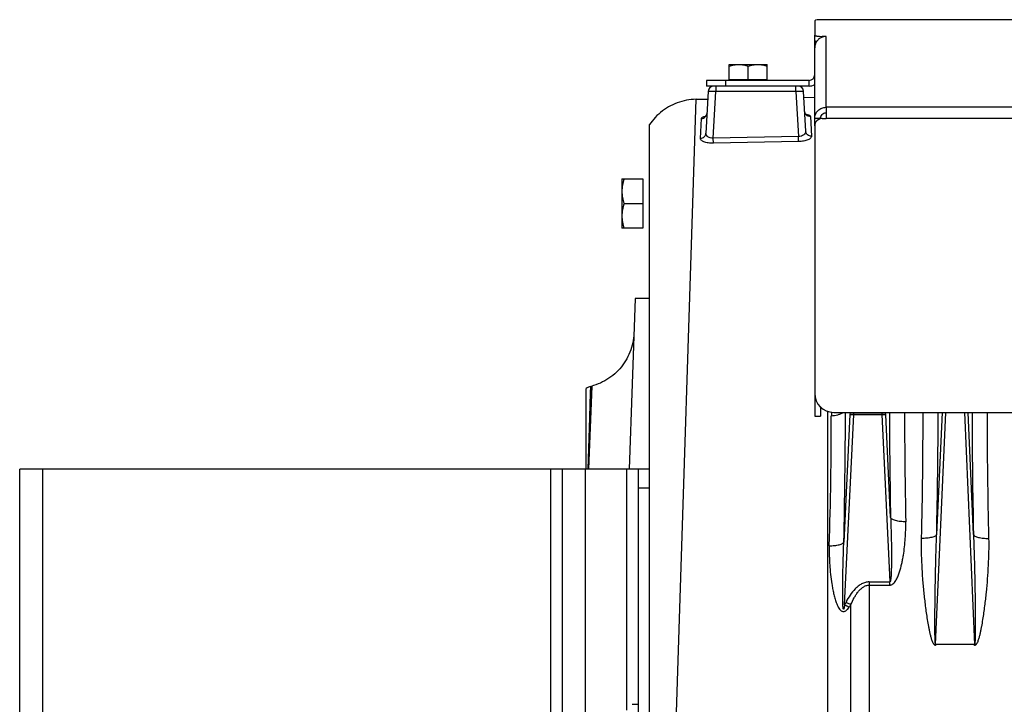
# Model space of a CAD drawing. Extents: x -1622 to 1181, y 8 to 1633.
# Tile 27 of 80: x -1071 to -812, y 838 to 1019. Entities that reach past the tile are written whole.
import ezdxf

# ---------------------------------------------------------------- set-up
doc = ezdxf.new("R2010")
doc.units = 0
doc.header["$LTSCALE"] = 65.395
doc.layers.get('0').update_dxf_attribs({"linetype": 'CONTINUOUS'})
doc.layers.add('3_ALL_AXES', color=7, linetype='CONTINUOUS')

msp = doc.modelspace()

# ---------------------------------------------------------------- linework, layer by layer
at = {"color": 3, "linetype": 'CONTINUOUS'}
for p, q in [((-861.49, 1018.45), (-861.49, 1014.7)), ((-794.49, 1018.76), (-859.49, 1018.76)), ((-861.49, 990.77), (-861.49, 1013.22)), ((-858.49, 1014.35), (-859.49, 1014.35)), ((-862.99, 1002.76), (-889.99, 1002.76)), ((-858.49, 995.66), (-858.49, 992.71)), ((-859.49, 992.71), (-858.49, 992.71)), ((-861.49, 990.71), (-861.49, 914.26)), ((-856.49, 915.23), (-661.49, 915.23))]:
    msp.add_line(p, q, dxfattribs=at)
at = {"color": 9, "linetype": 'CONTINUOUS'}
for p, q in [((-794.49, 1018.71), (-860.84, 1018.71)), ((-859.49, 1014.16), (-859.49, 1014.35)), ((-858.49, 995.66), (-858.49, 1014.35)), ((-884.99, 1002.76), (-884.99, 1001.26)), ((-862.99, 1001.26), (-862.99, 1002.76)), ((-888.21, 987.54), (-887.57, 999.81)), ((-887.57, 1001.26), (-887.57, 999.81)), ((-866.42, 999.81), (-887.57, 999.81)), ((-866.42, 999.81), (-866.42, 1001.26)), ((-866.42, 999.81), (-865.8, 987.97)), ((-897.91, 836.1), (-892.77, 997.78)), ((-659.49, 995.66), (-858.49, 995.66)), ((-659.49, 992.71), (-858.49, 992.71)), ((-865.8, 987.97), (-888.21, 987.54)), ((-888.19, 986.2), (-888.21, 987.54)), ((-865.77, 986.62), (-865.8, 987.97)), ((-921.22, 900.26), (-920.5, 922.07)), ((-920.26, 922.13), (-921.14, 900.26)), ((-920.54, 920.76), (-920.53, 921.16)), ((-920.52, 921.49), (-920.51, 921.74)), ((-920.5, 921.92), (-920.5, 922.03)), ((-920.76, 914.03), (-920.56, 920.29)), ((-858.05, 749.61), (-858.05, 915.48)), ((-857.1, 915.27), (-857.1, 914.34)), ((-852.21, 914.65), (-853.81, 881.05)), ((-853.6, 864.52), (-851.21, 914.63)), ((-852.18, 915.23), (-852.21, 914.65)), ((-851.21, 914.67), (-851.19, 915.23)), ((-843.8, 915.23), (-843.78, 914.67)), ((-843.78, 914.63), (-841.67, 870.52)), ((-842.78, 914.65), (-842.81, 915.23)), ((-841.49, 887.52), (-842.78, 914.65)), ((-829.62, 854.06), (-826.94, 915.23)), ((-827.93, 915.23), (-829.35, 883.03)), ((-822.05, 915.23), (-819.37, 854.06)), ((-819.64, 883.03), (-821.06, 915.23)), ((-920.85, 907.5), (-920.9, 906.12)), ((-1064.99, 900.26), (-1064.99, 760.26)), ((-930.99, 760.26), (-930.99, 900.26)), ((-921.99, 900.26), (-921.99, 760.26)), ((-910.99, 836.76), (-910.99, 900.26)), ((-904.99, 895.26), (-907.99, 895.26)), ((-847.1, 870.52), (-847.1, 741.97)), ((-847.1, 870.52), (-841.67, 870.52)), ((-847.1, 869.7), (-841.67, 869.7)), ((-841.67, 869.7), (-841.67, 870.52)), ((-851.94, 747.99), (-851.94, 864.55))]:
    msp.add_line(p, q, dxfattribs=at)
at = {"color": 7, "linetype": 'CONTINUOUS'}
for p, q in [((-861.49, 1013.22), (-861.49, 1014.7)), ((-861.49, 1012.83), (-861.08, 1012.83)), ((-889.99, 1002.76), (-889.99, 1001.26)), ((-883.99, 1002.76), (-883.99, 1002.96)), ((-883.99, 1002.96), (-873.99, 1002.96)), ((-873.99, 1002.76), (-873.99, 1002.96)), ((-862.99, 1001.26), (-889.99, 1001.26)), ((-859.99, 992.71), (-861.49, 992.71)), ((-859.99, 916.66), (-859.99, 914.26)), ((-861.49, 914.26), (-859.99, 914.26)), ((-1070.99, 760.26), (-1070.99, 900.26)), ((-904.99, 900.26), (-1070.99, 900.26)), ((-927.99, 760.26), (-927.99, 900.26)), ((-907.99, 900.26), (-907.99, 834.76)), ((-904.99, 881.24), (-904.99, 900.26))]:
    msp.add_line(p, q, dxfattribs=at)
at = {"color": 6, "linetype": 'CONTINUOUS'}
for p, q in [((-889.57, 999.84), (-890.15, 988.8)), ((-863.87, 989.35), (-864.42, 999.84)), ((-892.77, 997.78), (-889.67, 997.83)), ((-864.34, 998.28), (-861.49, 998.33)), ((-904.99, 900.26), (-904.99, 991.1)), ((-912.29, 976.76), (-912.29, 963.76)), ((-912.29, 976.76), (-906.79, 976.76)), ((-911.71, 970.26), (-906.79, 970.26)), ((-906.79, 963.76), (-912.29, 963.76)), ((-908.83, 945.26), (-910.4, 900.26)), ((-904.99, 945.26), (-908.83, 945.26)), ((-921.74, 900.26), (-921.74, 921.54)), ((-920.5, 922.07), (-920.26, 922.13)), ((-904.99, 779.28), (-904.99, 881.24)), ((-909.59, 838.26), (-907.99, 838.26))]:
    msp.add_line(p, q, dxfattribs=at)
at = {"color": 2, "linetype": 'CONTINUOUS'}
for p, q in [((-891.62, 987.47), (-891.34, 992.72)), ((-862.62, 993.22), (-862.35, 988.02)), ((-865.77, 986.62), (-888.19, 986.2)), ((-906.79, 976.76), (-906.79, 963.76)), ((-843.78, 914.67), (-851.21, 914.67)), ((-851.21, 914.63), (-843.78, 914.63)), ((-829.62, 854.06), (-829.62, 853.78)), ((-819.37, 854.06), (-829.62, 854.06)), ((-819.37, 853.78), (-819.37, 854.06))]:
    msp.add_line(p, q, dxfattribs=at)
at = {"color": 6, "linetype": 'CONTINUOUS'}
for points in [[(-892.77, 997.78), (-893.42, 997.75), (-894.05, 997.7), (-894.68, 997.62), (-895.3, 997.52), (-895.92, 997.39), (-896.54, 997.23), (-897.15, 997.05), (-897.74, 996.84), (-898.33, 996.61), (-898.91, 996.35), (-899.48, 996.06), (-900.03, 995.76), (-900.58, 995.43), (-901.1, 995.08), (-901.62, 994.7), (-902.11, 994.31), (-902.59, 993.89), (-903.05, 993.46), (-903.49, 993), (-903.91, 992.53), (-904.31, 992.04), (-904.7, 991.53), (-904.99, 991.1)], [(-889.87, 994.09), (-889.87, 994.07), (-889.88, 993.97), (-889.9, 993.87), (-889.93, 993.78), (-889.96, 993.7), (-889.99, 993.62), (-890.03, 993.54), (-890.07, 993.48), (-890.11, 993.42), (-890.15, 993.37), (-890.19, 993.32), (-890.23, 993.29), (-890.26, 993.26), (-890.29, 993.24), (-890.31, 993.22), (-890.32, 993.21), (-890.33, 993.2), (-890.33, 993.2)], [(-863.64, 993.68), (-863.64, 993.68), (-863.64, 993.68), (-863.65, 993.68), (-863.66, 993.69), (-863.68, 993.7), (-863.71, 993.72), (-863.74, 993.74), (-863.77, 993.77), (-863.81, 993.81), (-863.85, 993.85), (-863.89, 993.91), (-863.94, 993.97), (-863.98, 994.04), (-864.02, 994.11), (-864.06, 994.2), (-864.09, 994.29), (-864.12, 994.38), (-864.13, 994.48), (-864.14, 994.58), (-864.15, 994.6)], [(-909.15, 936.1), (-909.18, 935.46), (-909.25, 934.82), (-909.34, 934.19), (-909.46, 933.56), (-909.6, 932.93), (-909.77, 932.32), (-909.97, 931.71), (-910.19, 931.11), (-910.44, 930.52), (-910.71, 929.94), (-911.01, 929.37), (-911.33, 928.82), (-911.67, 928.28), (-912.04, 927.75), (-912.43, 927.24), (-912.84, 926.75), (-913.27, 926.28), (-913.73, 925.82), (-914.2, 925.39), (-914.68, 924.98), (-915.19, 924.58), (-915.71, 924.21), (-916.25, 923.86), (-916.8, 923.54), (-917.37, 923.24), (-917.94, 922.96), (-918.53, 922.71), (-919.13, 922.48), (-919.74, 922.28), (-920.26, 922.13)]]:
    msp.add_lwpolyline(points, dxfattribs=at)
at = {"color": 3, "linetype": 'CONTINUOUS'}
for centre, radius, start, end in [((-858.43, 1011.29), 3.07, 109.1685, 110.1681), ((-858.43, 1011.27), 3.08, 91.1843, 109.1249), ((-858.47, 1011.3), 3.03, 177.2721, 179.9998), ((-862.99, 1004.26), 1.5, 270, 360), ((-859.49, 990.71), 2, 90, 180), ((-856.49, 920.23), 5, 180, 270)]:
    msp.add_arc(centre, radius, start, end, dxfattribs=at)
at = {"color": 7, "linetype": 'CONTINUOUS'}
msp.add_arc((-862.99, 1004.26), 3, 270, 300, dxfattribs=at)
at = {"color": 6, "linetype": 'CONTINUOUS'}
for centre, radius, start, end in [((-888.07, 999.76), 1.5, 90, 177), ((-865.92, 999.76), 1.5, 3, 90), ((-919.2, 917.24), 5, 105, 120.5355)]:
    msp.add_arc(centre, radius, start, end, dxfattribs=at)
at = {"color": 2, "linetype": 'CONTINUOUS'}
for centre, radius, start, end in [((-864.94, 987.72), 6.2, 78.2294, 79.5375), ((-888.79, 987.21), 6.29, 102.5998, 103.6303), ((-851.84, 900.39), 14.29, 87.5018, 87.8313), ((-853.03, 876.57), 38.1, 87.2754, 87.3992), ((-843.15, 900.39), 14.29, 92.1687, 92.4982), ((-841.96, 876.57), 38.1, 92.6008, 92.7246), ((-2333.01, 916.54), 1500.08, 358.68099, 359.9497), ((614.25, 915.71), 1430.31, 180.01935, 181.34995), ((-881, 879.6), 31.27, 331.185, 332.6115), ((-772.92, 1011.19), 167.39, 241.1844, 241.6523), ((-780.3, 1005.86), 158.43, 242.5915, 243.1166), ((-876.62, 880.73), 29.51, 325.1508, 326.7404)]:
    msp.add_arc(centre, radius, start, end, dxfattribs=at)
at = {"color": 9, "linetype": 'CONTINUOUS'}
for centre, radius, start, end in [((-1989.52, 914.83), 1132.41, 358.24085, 359.97531), ((-2344.86, 916.76), 1491.47, 358.62826, 359.94143), ((709.37, 918.25), 1551.17, 180.11157, 181.1354), ((633.75, 916.27), 1471.56, 180.04051, 181.1632), ((-2410.6, 918.56), 1581.65, 358.71277, 359.87929), ((693.35, 917.72), 1513.39, 180.0944, 181.31354)]:
    msp.add_arc(centre, radius, start, end, dxfattribs=at)
at = {"color": 3, "linetype": 'CONTINUOUS'}
msp.add_ellipse((-859.49, 1018.45), major_axis=(2, 0), ratio=0.176327, start_param=2.309224, end_param=3.141593, dxfattribs=at)
for points, knots in [([(-859.49, 1018.76), (-859.74, 1018.76), (-860.18, 1018.76), (-860.64, 1018.75), (-860.84, 1018.71)], [0, 0, 0, 0, 0.536085, 1, 1, 1, 1]), ([(-861.49, 1014.7), (-861.49, 1014.67), (-861.46, 1014.63), (-861.41, 1014.59), (-861.31, 1014.55), (-861.14, 1014.5), (-860.89, 1014.45), (-860.59, 1014.41), (-860.12, 1014.36), (-859.75, 1014.35), (-859.49, 1014.35)], [0, 0, 0, 0, 0.0375, 0.065438, 0.100819, 0.194373, 0.316765, 0.464143, 0.631322, 1, 1, 1, 1]), ([(-859.49, 1014.16), (-859.77, 1014.06), (-860.3, 1013.77), (-860.94, 1013.13), (-861.36, 1012.34), (-861.48, 1011.74), (-861.49, 1011.45)], [0, 0, 0, 0, 0.250086, 0.500265, 0.75024, 1, 1, 1, 1]), ([(-861.49, 992.71), (-861.49, 993.09), (-861.34, 993.87), (-860.67, 994.85), (-859.67, 995.51), (-858.88, 995.66), (-858.49, 995.66)], [0, 0, 0, 0, 0.248228, 0.4975, 0.748236, 1, 1, 1, 1])]:
    msp.add_open_spline(points, degree=3, knots=knots, dxfattribs=at)
at = {"color": 7, "linetype": 'CONTINUOUS'}
for points, knots in [([(-860.98, 1012.99), (-861.06, 1013), (-861.18, 1013.03), (-861.35, 1013.09), (-861.45, 1013.14), (-861.49, 1013.2), (-861.49, 1013.22)], [0, 0, 0, 0, 0.384484, 0.677972, 0.877501, 1, 1, 1, 1]), ([(-859.99, 992.71), (-859.99, 992.9), (-859.92, 993.29), (-859.58, 993.78), (-859.08, 994.11), (-858.69, 994.19), (-858.49, 994.19)], [0, 0, 0, 0, 0.248228, 0.4975, 0.748236, 1, 1, 1, 1])]:
    msp.add_open_spline(points, degree=3, knots=knots, dxfattribs=at)
at = {"color": 9, "linetype": 'CONTINUOUS'}
for points, knots in [([(-887.57, 999.81), (-887.7, 999.82), (-887.96, 999.83), (-888.33, 999.84), (-888.67, 999.85), (-888.97, 999.85), (-889.18, 999.85), (-889.33, 999.85), (-889.41, 999.85), (-889.48, 999.85), (-889.53, 999.85), (-889.55, 999.84), (-889.57, 999.84), (-889.57, 999.84)], [0, 0, 0, 0, 0.194868, 0.382208, 0.554859, 0.706201, 0.83044, 0.880867, 0.922835, 0.955947, 0.979903, 0.994526, 1, 1, 1, 1]), ([(-864.42, 999.84), (-864.42, 999.84), (-864.44, 999.84), (-864.46, 999.85), (-864.51, 999.85), (-864.58, 999.85), (-864.66, 999.85), (-864.81, 999.85), (-865.02, 999.85), (-865.32, 999.85), (-865.66, 999.84), (-866.03, 999.83), (-866.29, 999.82), (-866.42, 999.81)], [0, 0, 0, 0, 0.005474, 0.020097, 0.044053, 0.077165, 0.119132, 0.169559, 0.293799, 0.44514, 0.617792, 0.805131, 1, 1, 1, 1]), ([(-891.34, 992.72), (-891.16, 992.72), (-890.79, 992.79), (-890.3, 993.09), (-889.97, 993.56), (-889.88, 993.92), (-889.87, 994.09)], [0, 0, 0, 0, 0.244352, 0.504824, 0.762301, 1, 1, 1, 1]), ([(-862.62, 993.22), (-862.81, 993.22), (-863.2, 993.28), (-863.71, 993.59), (-864.05, 994.06), (-864.14, 994.43), (-864.15, 994.6)], [0, 0, 0, 0, 0.250654, 0.514034, 0.769254, 1, 1, 1, 1]), ([(-891.62, 987.47), (-891.44, 987.47), (-891.07, 987.54), (-890.66, 987.78), (-890.41, 988.06), (-890.22, 988.37), (-890.16, 988.63), (-890.15, 988.8)], [0, 0, 0, 0, 0.247729, 0.509507, 0.639767, 0.766251, 1, 1, 1, 1]), ([(-888.21, 987.54), (-888.48, 987.52), (-888.98, 987.55), (-889.63, 987.82), (-890.01, 988.2), (-890.14, 988.54), (-890.15, 988.71), (-890.15, 988.8)], [0, 0, 0, 0, 0.307843, 0.577727, 0.801543, 0.902166, 1, 1, 1, 1]), ([(-863.87, 989.35), (-863.87, 989.27), (-863.88, 989.09), (-864.01, 988.74), (-864.38, 988.34), (-865.02, 988.03), (-865.53, 987.96), (-865.8, 987.97)], [0, 0, 0, 0, 0.09695, 0.19799, 0.424454, 0.695164, 1, 1, 1, 1]), ([(-862.35, 988.02), (-862.53, 988.02), (-862.91, 988.07), (-863.34, 988.31), (-863.6, 988.6), (-863.79, 988.91), (-863.86, 989.18), (-863.87, 989.35)], [0, 0, 0, 0, 0.24721, 0.509521, 0.640107, 0.766768, 1, 1, 1, 1]), ([(-857.1, 914.34), (-856.53, 914.36), (-855.69, 914.48), (-854.67, 914.83), (-854.23, 915.08), (-854.04, 915.23)], [0, 0, 0, 0, 0.528909, 0.779864, 1, 1, 1, 1]), ([(-841.49, 887.52), (-841.46, 886.77), (-841.4, 885.29), (-841.34, 883.07), (-841.3, 881.21), (-841.28, 879.73), (-841.27, 878.61), (-841.26, 877.51), (-841.26, 876.4), (-841.27, 875.3), (-841.29, 874.39), (-841.31, 873.67), (-841.33, 873.13), (-841.35, 872.6), (-841.38, 872.08), (-841.42, 871.58), (-841.46, 871.18), (-841.51, 870.89), (-841.54, 870.73), (-841.58, 870.62), (-841.6, 870.57), (-841.63, 870.53), (-841.66, 870.52), (-841.67, 870.52)], [0, 0, 0, 0, 0.130427, 0.260986, 0.391519, 0.456719, 0.521831, 0.586812, 0.6516, 0.716096, 0.780136, 0.811899, 0.843401, 0.874544, 0.905142, 0.93484, 0.962828, 0.975585, 0.98676, 0.99142, 0.995185, 0.997942, 1, 1, 1, 1]), ([(-837.51, 886.39), (-837.97, 886.39), (-838.88, 886.42), (-839.95, 886.6), (-840.68, 886.84), (-841.08, 887.04), (-841.35, 887.26), (-841.46, 887.43), (-841.49, 887.52)], [0, 0, 0, 0, 0.324327, 0.630934, 0.758272, 0.861493, 0.94032, 1, 1, 1, 1]), ([(-841.67, 869.7), (-841.58, 869.7), (-841.38, 869.72), (-841.03, 869.87), (-840.65, 870.18), (-840.29, 870.62), (-839.99, 871.11), (-839.73, 871.61), (-839.43, 872.31), (-839.12, 873.19), (-838.8, 874.28), (-838.54, 875.37), (-838.31, 876.47), (-837.92, 878.66), (-837.56, 881.97), (-837.48, 884.93), (-837.51, 886.39)], [0, 0, 0, 0, 0.01618, 0.032318, 0.064328, 0.096208, 0.127979, 0.159671, 0.191299, 0.254394, 0.317325, 0.380106, 0.442744, 0.505242, 0.753757, 1, 1, 1, 1]), ([(-829.35, 883.03), (-829.37, 882.96), (-829.48, 882.79), (-829.75, 882.6), (-830.15, 882.41), (-830.67, 882.26), (-831.27, 882.14), (-832.17, 882.03), (-832.86, 882), (-833.33, 882.01)], [0, 0, 0, 0, 0.056651, 0.133527, 0.235915, 0.363363, 0.511329, 0.672406, 1, 1, 1, 1]), ([(-829.62, 854.06), (-829.63, 854.05), (-829.66, 854.09), (-829.67, 854.15), (-829.69, 854.23), (-829.7, 854.35), (-829.72, 854.52), (-829.73, 854.73), (-829.75, 854.95), (-829.76, 855.24), (-829.77, 855.61), (-829.78, 856.06), (-829.79, 856.51), (-829.8, 856.96), (-829.8, 857.57), (-829.81, 858.33), (-829.81, 859.24), (-829.81, 860.15), (-829.8, 861.07), (-829.8, 861.98), (-829.79, 863.21), (-829.78, 864.73), (-829.76, 866.57), (-829.73, 868.4), (-829.7, 870.23), (-829.65, 872.68), (-829.58, 875.73), (-829.48, 879.38), (-829.39, 881.82), (-829.35, 883.03)], [0, 0, 0, 0, 0.001192, 0.003473, 0.00638, 0.009636, 0.016601, 0.02389, 0.031346, 0.038908, 0.054215, 0.069671, 0.085219, 0.100828, 0.116481, 0.147874, 0.179345, 0.210868, 0.242424, 0.274005, 0.305602, 0.368827, 0.432071, 0.495315, 0.558547, 0.621756, 0.74807, 0.874181, 1, 1, 1, 1]), ([(-819.64, 883.03), (-819.62, 882.96), (-819.51, 882.79), (-819.24, 882.6), (-818.84, 882.41), (-818.32, 882.26), (-817.72, 882.14), (-816.82, 882.03), (-816.13, 882), (-815.66, 882.01)], [0, 0, 0, 0, 0.056651, 0.133526, 0.235914, 0.363363, 0.511329, 0.672406, 1, 1, 1, 1]), ([(-819.64, 883.03), (-819.6, 881.82), (-819.51, 879.38), (-819.41, 875.73), (-819.34, 872.68), (-819.29, 870.23), (-819.26, 868.4), (-819.23, 866.57), (-819.21, 864.73), (-819.2, 863.21), (-819.19, 861.98), (-819.19, 861.07), (-819.18, 860.15), (-819.18, 859.24), (-819.18, 858.33), (-819.19, 857.57), (-819.19, 856.96), (-819.2, 856.51), (-819.21, 856.06), (-819.22, 855.61), (-819.23, 855.24), (-819.24, 854.95), (-819.26, 854.73), (-819.27, 854.52), (-819.29, 854.35), (-819.3, 854.23), (-819.32, 854.15), (-819.33, 854.09), (-819.36, 854.05), (-819.37, 854.06)], [0, 0, 0, 0, 0.125819, 0.25193, 0.378243, 0.441452, 0.504683, 0.567928, 0.631171, 0.694396, 0.725993, 0.757574, 0.78913, 0.820653, 0.852124, 0.883517, 0.899169, 0.914778, 0.930326, 0.945783, 0.96109, 0.968651, 0.976108, 0.983396, 0.990362, 0.993619, 0.996526, 0.998808, 1, 1, 1, 1]), ([(-857.64, 880.07), (-857.66, 879.23), (-857.67, 877.97), (-857.61, 876.3), (-857.53, 874.62), (-857.34, 872.51), (-857.06, 870.42), (-856.77, 868.75), (-856.51, 867.5), (-856.25, 866.47), (-856.01, 865.66), (-855.8, 865.06), (-855.56, 864.46), (-855.29, 863.89), (-855.01, 863.44), (-854.74, 863.12), (-854.5, 862.91), (-854.22, 862.76), (-853.9, 862.7), (-853.58, 862.77), (-853.29, 862.92), (-853.03, 863.12), (-852.72, 863.43), (-852.53, 863.69), (-852.4, 863.87)], [0, 0, 0, 0, 0.123574, 0.185557, 0.247663, 0.372223, 0.497197, 0.559817, 0.622499, 0.685213, 0.716573, 0.747922, 0.779246, 0.810526, 0.841718, 0.857283, 0.872818, 0.888338, 0.903916, 0.919675, 0.935625, 0.951672, 0.967768, 1, 1, 1, 1]), ([(-857.64, 880.07), (-857.19, 880.06), (-856.52, 880.09), (-855.65, 880.2), (-855.07, 880.32), (-854.58, 880.47), (-854.2, 880.64), (-853.94, 880.83), (-853.83, 880.98), (-853.81, 881.05)], [0, 0, 0, 0, 0.330816, 0.491868, 0.639186, 0.765793, 0.867449, 0.943798, 1, 1, 1, 1]), ([(-853.6, 864.52), (-853.62, 864.43), (-853.65, 864.23), (-853.69, 863.98), (-853.72, 863.79), (-853.75, 863.67), (-853.77, 863.57), (-853.79, 863.5), (-853.81, 863.44), (-853.83, 863.39), (-853.85, 863.37), (-853.86, 863.35), (-853.87, 863.33), (-853.89, 863.32), (-853.91, 863.33), (-853.92, 863.34), (-853.93, 863.36), (-853.95, 863.4), (-853.96, 863.46), (-853.98, 863.54), (-853.99, 863.61), (-854, 863.71), (-854.02, 863.83), (-854.03, 863.98), (-854.04, 864.17), (-854.06, 864.42), (-854.07, 864.72), (-854.09, 865.11), (-854.1, 865.61), (-854.11, 866.2), (-854.12, 867), (-854.12, 867.99), (-854.12, 869.18), (-854.1, 870.36), (-854.09, 871.55), (-854.07, 872.74), (-854.04, 873.93), (-854.01, 875.12), (-853.97, 876.7), (-853.91, 878.68), (-853.84, 880.26), (-853.81, 881.05)], [0, 0, 0, 0, 0.015664, 0.03133, 0.039163, 0.046997, 0.050914, 0.054831, 0.058747, 0.060704, 0.062659, 0.063635, 0.064605, 0.065563, 0.066507, 0.067465, 0.068429, 0.070364, 0.074249, 0.078143, 0.08204, 0.08594, 0.093743, 0.101549, 0.109358, 0.124978, 0.140603, 0.156229, 0.187485, 0.218744, 0.250005, 0.312527, 0.375048, 0.437567, 0.500082, 0.562593, 0.625098, 0.687598, 0.750091, 0.875059, 1, 1, 1, 1]), ([(-847.1, 870.52), (-847.45, 870.52), (-848.16, 870.42), (-849.15, 870.02), (-850.04, 869.43), (-851.09, 868.47), (-852.19, 867.07), (-852.91, 865.84), (-853.23, 865.21)], [0, 0, 0, 0, 0.124831, 0.249755, 0.374776, 0.499855, 0.749837, 1, 1, 1, 1]), ([(-851.94, 864.55), (-851.69, 865.14), (-851.28, 866.02), (-850.63, 867.12), (-850.08, 867.9), (-849.47, 868.59), (-848.76, 869.18), (-847.97, 869.59), (-847.38, 869.7), (-847.1, 869.7)], [0, 0, 0, 0, 0.26095, 0.389927, 0.517227, 0.642466, 0.764857, 0.883816, 1, 1, 1, 1])]:
    msp.add_open_spline(points, degree=3, knots=knots, dxfattribs=at)
at = {"color": 2, "linetype": 'CONTINUOUS'}
for points, knots in [([(-863.68, 993.79), (-863.53, 993.76), (-863.32, 993.71), (-863.06, 993.62), (-862.83, 993.51), (-862.63, 993.37), (-862.62, 993.22)], [0, 0, 0, 0, 0.368127, 0.52277, 0.656919, 1, 1, 1, 1]), ([(-891.34, 992.72), (-891.34, 992.78), (-891.28, 992.88), (-891.17, 992.98), (-890.99, 993.09), (-890.69, 993.21), (-890.43, 993.29), (-890.28, 993.33)], [0, 0, 0, 0, 0.144649, 0.238928, 0.351975, 0.637418, 1, 1, 1, 1]), ([(-888.19, 986.2), (-888.65, 986.19), (-889.31, 986.22), (-890.15, 986.39), (-890.66, 986.55), (-891.08, 986.74), (-891.39, 986.96), (-891.58, 987.2), (-891.62, 987.39), (-891.62, 987.47)], [0, 0, 0, 0, 0.351391, 0.509604, 0.648806, 0.766066, 0.860958, 0.936321, 1, 1, 1, 1]), ([(-862.35, 988.02), (-862.34, 987.94), (-862.39, 987.75), (-862.58, 987.5), (-862.89, 987.27), (-863.3, 987.07), (-863.82, 986.89), (-864.64, 986.69), (-865.31, 986.63), (-865.77, 986.62)], [0, 0, 0, 0, 0.063659, 0.139729, 0.235376, 0.35306, 0.492196, 0.649935, 1, 1, 1, 1]), ([(-851.3, 914.67), (-851.41, 914.68), (-851.57, 914.68), (-851.78, 914.68), (-851.91, 914.68), (-852.02, 914.68), (-852.11, 914.67), (-852.17, 914.66), (-852.2, 914.66), (-852.21, 914.65)], [0, 0, 0, 0, 0.367276, 0.532673, 0.679098, 0.802152, 0.89819, 0.964527, 1, 1, 1, 1]), ([(-852.21, 914.65), (-852.2, 914.65), (-852.17, 914.65), (-852.11, 914.66), (-852.02, 914.66), (-851.86, 914.65), (-851.62, 914.65), (-851.41, 914.64), (-851.3, 914.63)], [0, 0, 0, 0, 0.033453, 0.099063, 0.194955, 0.318229, 0.631176, 1, 1, 1, 1]), ([(-842.78, 914.65), (-842.79, 914.66), (-842.82, 914.66), (-842.88, 914.67), (-842.97, 914.68), (-843.08, 914.68), (-843.21, 914.68), (-843.42, 914.68), (-843.58, 914.68), (-843.69, 914.67)], [0, 0, 0, 0, 0.035473, 0.10181, 0.197848, 0.320902, 0.467327, 0.632724, 1, 1, 1, 1]), ([(-843.69, 914.63), (-843.58, 914.64), (-843.37, 914.65), (-843.13, 914.65), (-842.97, 914.66), (-842.88, 914.66), (-842.82, 914.65), (-842.79, 914.65), (-842.78, 914.65)], [0, 0, 0, 0, 0.368824, 0.681771, 0.805045, 0.900937, 0.966547, 1, 1, 1, 1]), ([(-829.62, 853.78), (-829.7, 853.78), (-829.85, 853.84), (-830.02, 854), (-830.15, 854.19), (-830.3, 854.45), (-830.45, 854.8), (-830.66, 855.38), (-830.86, 856.11), (-831.08, 857), (-831.27, 857.89), (-831.5, 859.09), (-831.75, 860.58), (-832.02, 862.38), (-832.26, 864.18), (-832.48, 865.98), (-832.67, 867.77), (-832.84, 869.56), (-833.04, 871.95), (-833.23, 874.92), (-833.35, 878.47), (-833.36, 880.84), (-833.33, 882.01)], [0, 0, 0, 0, 0.007915, 0.015876, 0.023837, 0.031792, 0.047685, 0.063567, 0.095302, 0.127007, 0.158683, 0.190329, 0.253529, 0.316603, 0.379545, 0.442346, 0.505, 0.567499, 0.629835, 0.753984, 0.87739, 1, 1, 1, 1]), ([(-815.66, 882.01), (-815.63, 880.84), (-815.64, 878.47), (-815.76, 874.92), (-815.99, 871.35), (-816.25, 868.37), (-816.51, 865.98), (-816.73, 864.18), (-816.97, 862.38), (-817.24, 860.58), (-817.49, 859.09), (-817.72, 857.89), (-817.91, 857), (-818.12, 856.11), (-818.33, 855.38), (-818.54, 854.8), (-818.69, 854.45), (-818.84, 854.19), (-818.97, 854), (-819.11, 853.86), (-819.25, 853.79), (-819.33, 853.78), (-819.37, 853.78)], [0, 0, 0, 0, 0.1226, 0.245995, 0.370133, 0.494954, 0.557603, 0.6204, 0.683336, 0.746405, 0.8096, 0.841244, 0.872917, 0.904619, 0.936351, 0.952232, 0.968123, 0.976078, 0.984039, 0.991999, 0.996001, 1, 1, 1, 1])]:
    msp.add_open_spline(points, degree=3, knots=knots, dxfattribs=at)
at = {"color": 6, "linetype": 'CONTINUOUS'}
for points, knots in [([(-911.71, 976.76), (-911.89, 976.23), (-912.18, 975.16), (-912.29, 974.06), (-912.29, 973.51)], [0, 0, 0, 0, 0.501876, 1, 1, 1, 1]), ([(-912.29, 973.51), (-912.29, 972.96), (-912.18, 971.85), (-911.89, 970.78), (-911.71, 970.26)], [0, 0, 0, 0, 0.498124, 1, 1, 1, 1]), ([(-911.71, 970.26), (-911.89, 969.73), (-912.18, 968.66), (-912.29, 967.56), (-912.29, 967.01)], [0, 0, 0, 0, 0.501876, 1, 1, 1, 1]), ([(-912.29, 967.01), (-912.29, 966.46), (-912.18, 965.35), (-911.89, 964.28), (-911.71, 963.76)], [0, 0, 0, 0, 0.498124, 1, 1, 1, 1])]:
    msp.add_open_spline(points, degree=3, knots=knots, dxfattribs=at)
at = {"layer": '3_ALL_AXES', "color": 7, "linetype": 'CONTINUOUS'}
for p, q in [((-883.99, 1002.96), (-883.99, 1006.96)), ((-883.99, 1006.96), (-873.99, 1006.96)), ((-873.99, 1002.96), (-873.99, 1006.96)), ((-878.99, 1002.96), (-878.99, 1006.51))]:
    msp.add_line(p, q, dxfattribs=at)
for points, knots in [([(-883.99, 1006.51), (-883.59, 1006.65), (-882.97, 1006.82), (-882.13, 1006.94), (-881.71, 1006.96), (-881.49, 1006.96)], [0, 0, 0, 0, 0.501603, 0.751076, 1, 1, 1, 1]), ([(-881.49, 1006.96), (-881.28, 1006.96), (-880.86, 1006.94), (-880.02, 1006.82), (-879.4, 1006.65), (-878.99, 1006.51)], [0, 0, 0, 0, 0.248924, 0.498397, 1, 1, 1, 1]), ([(-878.99, 1006.51), (-878.59, 1006.65), (-877.97, 1006.82), (-877.13, 1006.94), (-876.71, 1006.96), (-876.49, 1006.96)], [0, 0, 0, 0, 0.501603, 0.751076, 1, 1, 1, 1]), ([(-876.49, 1006.96), (-876.28, 1006.96), (-875.86, 1006.94), (-875.02, 1006.82), (-874.4, 1006.65), (-873.99, 1006.51)], [0, 0, 0, 0, 0.248924, 0.498397, 1, 1, 1, 1])]:
    msp.add_open_spline(points, degree=3, knots=knots, dxfattribs=at)

doc.saveas('drawing.dxf')
